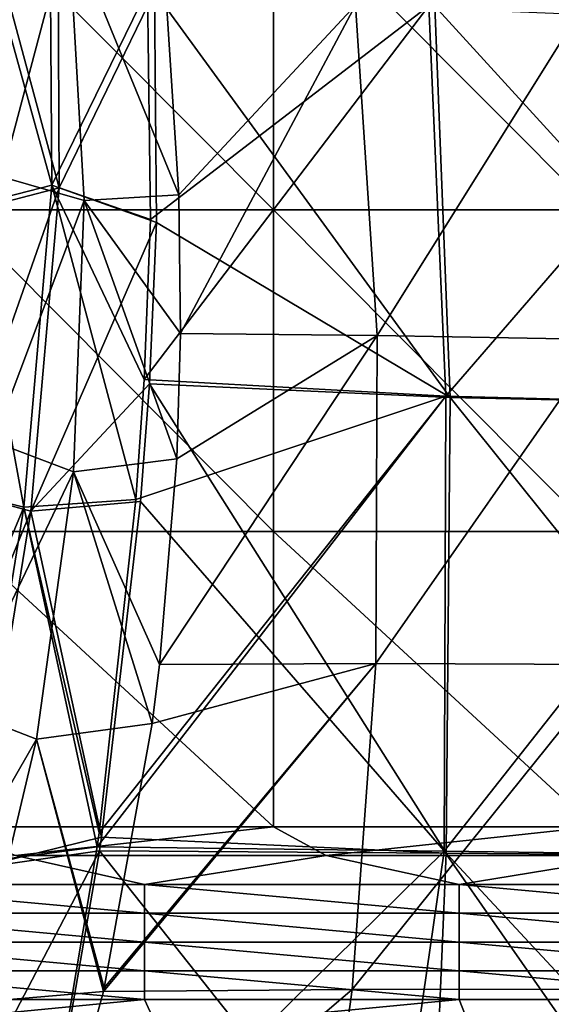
# Model space of a CAD drawing. Header units: millimetres. Extents: x -280 to 280, y 0 to 824.
# Tile 16 of 185: x -188 to -138, y 275 to 366. Entities that reach past the tile are written whole.
import ezdxf

# ---------------------------------------------------------------- set-up
doc = ezdxf.new("R2010")
doc.units = ezdxf.units.MM
doc.header["$LTSCALE"] = 101.851852
for name, color, linetype in [('115', 7, 'CONTINUOUS'), ('116', 7, 'CONTINUOUS'), ('47', 7, 'CONTINUOUS'), ('48', 7, 'CONTINUOUS'), ('58', 7, 'CONTINUOUS'), ('60', 7, 'CONTINUOUS'), ('93', 7, 'CONTINUOUS'), ('94', 7, 'CONTINUOUS')]:
    doc.layers.add(name, color=color, linetype=linetype)

msp = doc.modelspace()

# ---------------------------------------------------------------- linework, layer by layer
at = {"layer": '115', "linetype": 'Continuous'}
for points in [[(-192.665, 349.03, -383.149), (-192.598, 378.867, -372.909), (-184.894, 351.047, -392.456), (-192.665, 349.03, -383.149)], [(-184.894, 351.047, -392.456), (-192.598, 378.867, -372.909), (-185.078, 377.828, -383.494), (-184.894, 351.047, -392.456)], [(-184.894, 351.047, -392.456), (-185.078, 377.828, -383.494), (-175.966, 369.306, -395.3), (-184.894, 351.047, -392.456)], [(-175.682, 347.814, -402.045), (-184.894, 351.047, -392.456), (-175.966, 369.306, -395.3), (-175.682, 347.814, -402.045)], [(-187.487, 320.993, -404.662), (-192.665, 349.03, -383.149), (-184.894, 351.047, -392.456), (-187.487, 320.993, -404.662)], [(-187.487, 320.993, -404.662), (-184.894, 351.047, -392.456), (-177.03, 321.72, -411.793), (-187.487, 320.993, -404.662)], [(-177.03, 321.72, -411.793), (-184.894, 351.047, -392.456), (-176.256, 332.899, -407.438), (-177.03, 321.72, -411.793)], [(-176.256, 332.899, -407.438), (-184.894, 351.047, -392.456), (-175.682, 347.814, -402.045), (-176.256, 332.899, -407.438)], [(-194.969, 322.87, -393.493), (-192.665, 349.03, -383.149), (-187.487, 320.993, -404.662), (-194.969, 322.87, -393.493)], [(-199.68, 291.722, -407.017), (-194.969, 322.87, -393.493), (-187.487, 320.993, -404.662), (-199.68, 291.722, -407.017)], [(-180.48, 290.596, -425.077), (-187.487, 320.993, -404.662), (-177.03, 321.72, -411.793), (-180.48, 290.596, -425.077)], [(-192.863, 287.678, -420.118), (-199.68, 291.722, -407.017), (-187.487, 320.993, -404.662), (-192.863, 287.678, -420.118)], [(-192.863, 287.678, -420.118), (-187.487, 320.993, -404.662), (-180.66, 289.301, -425.661), (-192.863, 287.678, -420.118)], [(-180.66, 289.301, -425.661), (-187.487, 320.993, -404.662), (-180.48, 290.596, -425.077), (-180.66, 289.301, -425.661)], [(-187.154, 250.607, -444.108), (-192.863, 287.678, -420.118), (-180.66, 289.301, -425.661), (-187.154, 250.607, -444.108)], [(-187.154, 250.607, -444.108), (-194.586, 250.776, -442.717), (-192.863, 287.678, -420.118), (-187.154, 250.607, -444.108)]]:
    msp.add_3dface(points, dxfattribs=at)
at = {"layer": '116', "linetype": 'Continuous'}
for points in [[(-117.787, 366.457, -434.207), (-149.721, 367.772, -416.324), (-127.384, 396.582, -430.483), (-117.787, 366.457, -434.207)], [(-175.682, 347.814, -402.045), (-175.966, 369.306, -395.3), (-149.721, 367.772, -416.324), (-175.682, 347.814, -402.045)], [(-176.256, 332.899, -407.438), (-175.682, 347.814, -402.045), (-149.721, 367.772, -416.324), (-176.256, 332.899, -407.438)], [(-176.256, 332.899, -407.438), (-149.721, 367.772, -416.324), (-148.132, 331.353, -422.863), (-176.256, 332.899, -407.438)], [(-149.721, 367.772, -416.324), (-117.787, 366.457, -434.207), (-148.132, 331.353, -422.863), (-149.721, 367.772, -416.324)], [(-148.132, 331.353, -422.863), (-117.787, 366.457, -434.207), (-115.493, 330.505, -436.1), (-148.132, 331.353, -422.863)], [(-177.03, 321.72, -411.793), (-176.256, 332.899, -407.438), (-148.132, 331.353, -422.863), (-177.03, 321.72, -411.793)], [(-180.66, 289.301, -425.661), (-180.48, 290.596, -425.077), (-148.132, 331.353, -422.863), (-180.66, 289.301, -425.661)], [(-180.66, 289.301, -425.661), (-148.132, 331.353, -422.863), (-148.296, 288.881, -433.186), (-180.66, 289.301, -425.661)], [(-180.48, 290.596, -425.077), (-177.03, 321.72, -411.793), (-148.132, 331.353, -422.863), (-180.48, 290.596, -425.077)], [(-148.132, 331.353, -422.863), (-115.493, 330.505, -436.1), (-148.296, 288.881, -433.186), (-148.132, 331.353, -422.863)], [(-148.296, 288.881, -433.186), (-115.493, 330.505, -436.1), (-113.565, 288.435, -439.86), (-148.296, 288.881, -433.186)], [(-187.154, 250.607, -444.108), (-180.66, 289.301, -425.661), (-148.296, 288.881, -433.186), (-187.154, 250.607, -444.108)], [(-153.852, 250.468, -444.165), (-187.154, 250.607, -444.108), (-148.296, 288.881, -433.186), (-153.852, 250.468, -444.165)], [(-121.401, 250.322, -444.2), (-153.852, 250.468, -444.165), (-148.296, 288.881, -433.186), (-121.401, 250.322, -444.2)], [(-121.401, 250.322, -444.2), (-148.296, 288.881, -433.186), (-113.565, 288.435, -439.86), (-121.401, 250.322, -444.2)]]:
    msp.add_3dface(points, dxfattribs=at)
at = {"layer": '47', "linetype": 'Continuous'}
for points in [[(-189.529, 351.795, -380.129), (-190.878, 376.811, -372.461), (-183.323, 375.298, -382.902), (-189.529, 351.795, -380.129)], [(-181.877, 349.598, -390.393), (-189.529, 351.795, -380.129), (-183.323, 375.298, -382.902), (-181.877, 349.598, -390.393)], [(-181.877, 349.598, -390.393), (-183.323, 375.298, -382.902), (-173.037, 350.142, -398.547), (-181.877, 349.598, -390.393)], [(-173.037, 350.142, -398.547), (-183.323, 375.298, -382.902), (-174.212, 368.555, -393.778), (-173.037, 350.142, -398.547)], [(-190.36, 327.113, -389.089), (-189.529, 351.795, -380.129), (-181.877, 349.598, -390.393), (-190.36, 327.113, -389.089)], [(-172.884, 337.185, -402.519), (-181.877, 349.598, -390.393), (-173.037, 350.142, -398.547), (-172.884, 337.185, -402.519)], [(-182.869, 324.28, -399.663), (-190.36, 327.113, -389.089), (-181.877, 349.598, -390.393), (-182.869, 324.28, -399.663)], [(-182.869, 324.28, -399.663), (-181.877, 349.598, -390.393), (-173.232, 325.507, -406.545), (-182.869, 324.28, -399.663)], [(-173.232, 325.507, -406.545), (-181.877, 349.598, -390.393), (-172.884, 337.185, -402.519), (-173.232, 325.507, -406.545)], [(-193.475, 302.099, -399.634), (-190.36, 327.113, -389.089), (-182.869, 324.28, -399.663), (-193.475, 302.099, -399.634)], [(-174.831, 306.298, -414.107), (-182.869, 324.28, -399.663), (-173.232, 325.507, -406.545), (-174.831, 306.298, -414.107)], [(-186.298, 299.343, -410.714), (-193.475, 302.099, -399.634), (-182.869, 324.28, -399.663), (-186.298, 299.343, -410.714)], [(-186.298, 299.343, -410.714), (-182.869, 324.28, -399.663), (-175.526, 300.814, -416.484), (-186.298, 299.343, -410.714)], [(-175.526, 300.814, -416.484), (-182.869, 324.28, -399.663), (-174.831, 306.298, -414.107), (-175.526, 300.814, -416.484)], [(-198.864, 277.443, -411.523), (-193.475, 302.099, -399.634), (-186.298, 299.343, -410.714), (-198.864, 277.443, -411.523)], [(-179.994, 276.154, -428.404), (-186.298, 299.343, -410.714), (-175.526, 300.814, -416.484), (-179.994, 276.154, -428.404)], [(-192.165, 274.788, -423.545), (-198.864, 277.443, -411.523), (-186.298, 299.343, -410.714), (-192.165, 274.788, -423.545)], [(-192.165, 274.788, -423.545), (-186.298, 299.343, -410.714), (-180.074, 275.801, -428.59), (-192.165, 274.788, -423.545)], [(-180.074, 275.801, -428.59), (-186.298, 299.343, -410.714), (-179.994, 276.154, -428.404), (-180.074, 275.801, -428.59)], [(-187.154, 250.161, -443.213), (-192.165, 274.788, -423.545), (-180.074, 275.801, -428.59), (-187.154, 250.161, -443.213)], [(-187.154, 250.161, -443.213), (-200.47, 250.615, -438.156), (-192.165, 274.788, -423.545), (-187.154, 250.161, -443.213)]]:
    msp.add_3dface(points, dxfattribs=at)
at = {"layer": '48', "linetype": 'Continuous'}
for points in [[(-173.037, 350.142, -398.547), (-174.212, 368.555, -393.778), (-156.551, 367.817, -409.026), (-173.037, 350.142, -398.547)], [(-172.884, 337.185, -402.519), (-173.037, 350.142, -398.547), (-156.551, 367.817, -409.026), (-172.884, 337.185, -402.519)], [(-172.884, 337.185, -402.519), (-156.551, 367.817, -409.026), (-154.55, 337.016, -414.403), (-172.884, 337.185, -402.519)], [(-156.551, 367.817, -409.026), (-135.79, 366.991, -423.002), (-154.55, 337.016, -414.403), (-156.551, 367.817, -409.026)], [(-154.55, 337.016, -414.403), (-135.79, 366.991, -423.002), (-133.55, 336.642, -425.64), (-154.55, 337.016, -414.403)], [(-173.232, 325.507, -406.545), (-172.884, 337.185, -402.519), (-154.55, 337.016, -414.403), (-173.232, 325.507, -406.545)], [(-174.831, 306.298, -414.107), (-173.232, 325.507, -406.545), (-154.55, 337.016, -414.403), (-174.831, 306.298, -414.107)], [(-174.831, 306.298, -414.107), (-154.55, 337.016, -414.403), (-154.654, 306.408, -422.227), (-174.831, 306.298, -414.107)], [(-154.55, 337.016, -414.403), (-133.55, 336.642, -425.64), (-154.654, 306.408, -422.227), (-154.55, 337.016, -414.403)], [(-154.654, 306.408, -422.227), (-133.55, 336.642, -425.64), (-132.497, 306.32, -430.103), (-154.654, 306.408, -422.227)], [(-180.074, 275.801, -428.59), (-179.994, 276.154, -428.404), (-154.654, 306.408, -422.227), (-180.074, 275.801, -428.59)], [(-156.863, 275.993, -432.498), (-180.074, 275.801, -428.59), (-154.654, 306.408, -422.227), (-156.863, 275.993, -432.498)], [(-179.994, 276.154, -428.404), (-175.526, 300.814, -416.484), (-154.654, 306.408, -422.227), (-179.994, 276.154, -428.404)], [(-175.526, 300.814, -416.484), (-174.831, 306.298, -414.107), (-154.654, 306.408, -422.227), (-175.526, 300.814, -416.484)], [(-156.863, 275.993, -432.498), (-154.654, 306.408, -422.227), (-132.497, 306.32, -430.103), (-156.863, 275.993, -432.498)], [(-132.629, 276.024, -436.393), (-156.863, 275.993, -432.498), (-132.497, 306.32, -430.103), (-132.629, 276.024, -436.393)], [(-160.418, 250.161, -443.213), (-187.154, 250.161, -443.213), (-156.863, 275.993, -432.498), (-160.418, 250.161, -443.213)], [(-187.154, 250.161, -443.213), (-180.074, 275.801, -428.59), (-156.863, 275.993, -432.498), (-187.154, 250.161, -443.213)], [(-133.681, 250.161, -443.213), (-160.418, 250.161, -443.213), (-132.629, 276.024, -436.393), (-133.681, 250.161, -443.213)], [(-132.629, 276.024, -436.393), (-160.418, 250.161, -443.213), (-156.863, 275.993, -432.498), (-132.629, 276.024, -436.393)]]:
    msp.add_3dface(points, dxfattribs=at)
at = {"layer": '58', "linetype": 'Continuous'}
for points in [[(-194.055, 291.163, 12.938), (-188.266, 288.479, -16.926), (-164.2, 291.163, 12.938), (-194.055, 291.163, 12.938)], [(-188.266, 288.479, -16.926), (-159.302, 288.479, -16.926), (-164.2, 291.163, 12.938), (-188.266, 288.479, -16.926)], [(-164.2, 291.163, 12.938), (-159.302, 288.479, -16.926), (-134.346, 291.163, 12.938), (-164.2, 291.163, 12.938)], [(-159.302, 288.479, -16.926), (-130.338, 288.479, -16.926), (-134.346, 291.163, 12.938), (-159.302, 288.479, -16.926)], [(-176.25, 285.791, -46.82), (-188.266, 288.479, -16.926), (-205.625, 285.791, -46.82), (-176.25, 285.791, -46.82)], [(-159.302, 288.479, -16.926), (-188.266, 288.479, -16.926), (-176.25, 285.791, -46.82), (-159.302, 288.479, -16.926)], [(-146.875, 285.791, -46.82), (-159.302, 288.479, -16.926), (-176.25, 285.791, -46.82), (-146.875, 285.791, -46.82)], [(-130.338, 288.479, -16.926), (-159.302, 288.479, -16.926), (-146.875, 285.791, -46.82), (-130.338, 288.479, -16.926)], [(-117.5, 285.791, -46.82), (-130.338, 288.479, -16.926), (-146.875, 285.791, -46.82), (-117.5, 285.791, -46.82)], [(-176.25, 285.791, -46.82), (-205.625, 285.791, -46.82), (-176.25, 283.104, -76.714), (-176.25, 285.791, -46.82)], [(-176.25, 283.104, -76.714), (-205.625, 285.791, -46.82), (-205.625, 283.104, -76.714), (-176.25, 283.104, -76.714)], [(-146.875, 285.791, -46.82), (-176.25, 285.791, -46.82), (-146.875, 283.104, -76.714), (-146.875, 285.791, -46.82)], [(-146.875, 283.104, -76.714), (-176.25, 285.791, -46.82), (-176.25, 283.104, -76.714), (-146.875, 283.104, -76.714)], [(-117.5, 285.791, -46.82), (-146.875, 285.791, -46.82), (-117.5, 283.104, -76.714), (-117.5, 285.791, -46.82)], [(-117.5, 283.104, -76.714), (-146.875, 285.791, -46.82), (-146.875, 283.104, -76.714), (-117.5, 283.104, -76.714)], [(-176.25, 283.104, -76.714), (-205.625, 283.104, -76.714), (-176.25, 280.417, -106.608), (-176.25, 283.104, -76.714)], [(-176.25, 280.417, -106.608), (-205.625, 283.104, -76.714), (-205.625, 280.417, -106.608), (-176.25, 280.417, -106.608)], [(-146.875, 283.104, -76.714), (-176.25, 283.104, -76.714), (-146.875, 280.417, -106.608), (-146.875, 283.104, -76.714)], [(-146.875, 280.417, -106.608), (-176.25, 283.104, -76.714), (-176.25, 280.417, -106.608), (-146.875, 280.417, -106.608)], [(-117.5, 283.104, -76.714), (-146.875, 283.104, -76.714), (-117.5, 280.417, -106.608), (-117.5, 283.104, -76.714)], [(-117.5, 280.417, -106.608), (-146.875, 283.104, -76.714), (-146.875, 280.417, -106.608), (-117.5, 280.417, -106.608)], [(-176.25, 280.417, -106.608), (-205.625, 280.417, -106.608), (-176.25, 277.73, -136.502), (-176.25, 280.417, -106.608)], [(-176.25, 277.73, -136.502), (-205.625, 280.417, -106.608), (-205.625, 277.73, -136.502), (-176.25, 277.73, -136.502)], [(-146.875, 280.417, -106.608), (-176.25, 280.417, -106.608), (-146.875, 277.73, -136.502), (-146.875, 280.417, -106.608)], [(-146.875, 277.73, -136.502), (-176.25, 280.417, -106.608), (-176.25, 277.73, -136.502), (-146.875, 277.73, -136.502)], [(-117.5, 280.417, -106.608), (-146.875, 280.417, -106.608), (-117.5, 277.73, -136.502), (-117.5, 280.417, -106.608)], [(-117.5, 277.73, -136.502), (-146.875, 280.417, -106.608), (-146.875, 277.73, -136.502), (-117.5, 277.73, -136.502)], [(-205.625, 275.043, -166.396), (-176.25, 275.043, -166.396), (-205.625, 277.73, -136.502), (-205.625, 275.043, -166.396)], [(-176.25, 275.043, -166.396), (-176.25, 277.73, -136.502), (-205.625, 277.73, -136.502), (-176.25, 275.043, -166.396)], [(-176.25, 275.043, -166.396), (-146.875, 275.043, -166.396), (-176.25, 277.73, -136.502), (-176.25, 275.043, -166.396)], [(-146.875, 275.043, -166.396), (-146.875, 277.73, -136.502), (-176.25, 277.73, -136.502), (-146.875, 275.043, -166.396)], [(-146.875, 275.043, -166.396), (-117.5, 275.043, -166.396), (-146.875, 277.73, -136.502), (-146.875, 275.043, -166.396)], [(-117.5, 275.043, -166.396), (-117.5, 277.73, -136.502), (-146.875, 277.73, -136.502), (-117.5, 275.043, -166.396)], [(-176.25, 275.043, -166.396), (-205.625, 275.043, -166.396), (-204.15, 272.356, -196.29), (-176.25, 275.043, -166.396)], [(-174.986, 272.356, -196.29), (-176.25, 275.043, -166.396), (-204.15, 272.356, -196.29), (-174.986, 272.356, -196.29)], [(-146.875, 275.043, -166.396), (-176.25, 275.043, -166.396), (-174.986, 272.356, -196.29), (-146.875, 275.043, -166.396)], [(-145.821, 272.356, -196.29), (-146.875, 275.043, -166.396), (-174.986, 272.356, -196.29), (-145.821, 272.356, -196.29)], [(-117.5, 275.043, -166.396), (-146.875, 275.043, -166.396), (-145.821, 272.356, -196.29), (-117.5, 275.043, -166.396)], [(-116.657, 272.356, -196.29), (-117.5, 275.043, -166.396), (-145.821, 272.356, -196.29), (-116.657, 272.356, -196.29)]]:
    msp.add_3dface(points, dxfattribs=at)
at = {"layer": '60', "linetype": 'Continuous'}
for points in [[(-194.055, 348.718, 11.739), (-164.2, 348.718, 11.739), (-194.055, 378.726, 11.114), (-194.055, 348.718, 11.739)], [(-194.055, 378.726, 11.114), (-164.2, 348.718, 11.739), (-164.2, 378.726, 11.114), (-194.055, 378.726, 11.114)], [(-164.2, 348.718, 11.739), (-134.346, 348.718, 11.739), (-164.2, 378.726, 11.114), (-164.2, 348.718, 11.739)], [(-164.2, 378.726, 11.114), (-134.346, 348.718, 11.739), (-134.346, 378.726, 11.114), (-164.2, 378.726, 11.114)], [(-194.055, 318.71, 12.364), (-164.2, 318.71, 12.364), (-194.055, 348.718, 11.739), (-194.055, 318.71, 12.364)], [(-194.055, 348.718, 11.739), (-164.2, 318.71, 12.364), (-164.2, 348.718, 11.739), (-194.055, 348.718, 11.739)], [(-164.2, 318.71, 12.364), (-134.346, 318.71, 12.364), (-164.2, 348.718, 11.739), (-164.2, 318.71, 12.364)], [(-164.2, 348.718, 11.739), (-134.346, 318.71, 12.364), (-134.346, 348.718, 11.739), (-164.2, 348.718, 11.739)], [(-194.055, 291.163, 12.938), (-164.2, 291.163, 12.938), (-194.055, 318.71, 12.364), (-194.055, 291.163, 12.938)], [(-194.055, 318.71, 12.364), (-164.2, 291.163, 12.938), (-164.2, 318.71, 12.364), (-194.055, 318.71, 12.364)], [(-164.2, 291.163, 12.938), (-134.346, 291.163, 12.938), (-164.2, 318.71, 12.364), (-164.2, 291.163, 12.938)], [(-164.2, 318.71, 12.364), (-134.346, 291.163, 12.938), (-134.346, 318.71, 12.364), (-164.2, 318.71, 12.364)]]:
    msp.add_3dface(points, dxfattribs=at)
at = {"layer": '93', "linetype": 'Continuous'}
for points in [[(-191.763, 378.748, -372.371), (-191.836, 348.796, -382.64), (-184.186, 350.775, -391.805), (-191.763, 378.748, -372.371)], [(-184.309, 377.694, -382.87), (-191.763, 378.748, -372.371), (-184.186, 350.775, -391.805), (-184.309, 377.694, -382.87)], [(-184.309, 377.694, -382.87), (-184.186, 350.775, -391.805), (-175.29, 369.116, -394.587), (-184.309, 377.694, -382.87)], [(-175.29, 369.116, -394.587), (-184.186, 350.775, -391.805), (-175.111, 347.537, -401.273), (-175.29, 369.116, -394.587)], [(-191.836, 348.796, -382.64), (-194.116, 322.586, -393.055), (-184.186, 350.775, -391.805), (-191.836, 348.796, -382.64)], [(-184.186, 350.775, -391.805), (-194.116, 322.586, -393.055), (-186.838, 320.622, -403.998), (-184.186, 350.775, -391.805)], [(-184.186, 350.775, -391.805), (-186.838, 320.622, -403.998), (-175.111, 347.537, -401.273), (-184.186, 350.775, -391.805)], [(-175.111, 347.537, -401.273), (-186.838, 320.622, -403.998), (-175.775, 332.505, -406.652), (-175.111, 347.537, -401.273)], [(-175.775, 332.505, -406.652), (-186.838, 320.622, -403.998), (-176.6, 321.514, -410.897), (-175.775, 332.505, -406.652)], [(-194.116, 322.586, -393.055), (-198.781, 291.418, -406.7), (-186.838, 320.622, -403.998), (-194.116, 322.586, -393.055)], [(-186.838, 320.622, -403.998), (-198.781, 291.418, -406.7), (-192.266, 287.235, -419.448), (-186.838, 320.622, -403.998)], [(-186.838, 320.622, -403.998), (-192.266, 287.235, -419.448), (-180.255, 290.206, -424.183), (-186.838, 320.622, -403.998)], [(-176.6, 321.514, -410.897), (-186.838, 320.622, -403.998), (-180.255, 290.206, -424.183), (-176.6, 321.514, -410.897)], [(-180.255, 290.206, -424.183), (-192.266, 287.235, -419.448), (-180.439, 288.938, -424.754), (-180.255, 290.206, -424.183)], [(-192.266, 287.235, -419.448), (-200.47, 250.615, -438.156), (-180.439, 288.938, -424.754), (-192.266, 287.235, -419.448)], [(-180.439, 288.938, -424.754), (-200.47, 250.615, -438.156), (-187.154, 250.161, -443.213), (-180.439, 288.938, -424.754)]]:
    msp.add_3dface(points, dxfattribs=at)
at = {"layer": '94', "linetype": 'Continuous'}
for points in [[(-175.29, 369.116, -394.587), (-175.111, 347.537, -401.273), (-147.717, 331.224, -421.96), (-175.29, 369.116, -394.587)], [(-149.169, 367.721, -415.492), (-175.29, 369.116, -394.587), (-147.717, 331.224, -421.96), (-149.169, 367.721, -415.492)], [(-117.37, 366.484, -433.299), (-149.169, 367.721, -415.492), (-115.172, 330.507, -435.151), (-117.37, 366.484, -433.299)], [(-115.172, 330.507, -435.151), (-149.169, 367.721, -415.492), (-147.717, 331.224, -421.96), (-115.172, 330.507, -435.151)], [(-175.111, 347.537, -401.273), (-175.775, 332.505, -406.652), (-147.717, 331.224, -421.96), (-175.111, 347.537, -401.273)], [(-175.775, 332.505, -406.652), (-176.6, 321.514, -410.897), (-148.093, 288.715, -432.216), (-175.775, 332.505, -406.652)], [(-147.717, 331.224, -421.96), (-175.775, 332.505, -406.652), (-148.093, 288.715, -432.216), (-147.717, 331.224, -421.96)], [(-113.404, 288.431, -438.869), (-147.717, 331.224, -421.96), (-148.093, 288.715, -432.216), (-113.404, 288.431, -438.869)], [(-115.172, 330.507, -435.151), (-147.717, 331.224, -421.96), (-113.404, 288.431, -438.869), (-115.172, 330.507, -435.151)], [(-176.6, 321.514, -410.897), (-180.255, 290.206, -424.183), (-148.093, 288.715, -432.216), (-176.6, 321.514, -410.897)], [(-180.255, 290.206, -424.183), (-180.439, 288.938, -424.754), (-148.093, 288.715, -432.216), (-180.255, 290.206, -424.183)], [(-180.439, 288.938, -424.754), (-187.154, 250.161, -443.213), (-149.723, 250.161, -443.213), (-180.439, 288.938, -424.754)], [(-148.093, 288.715, -432.216), (-180.439, 288.938, -424.754), (-149.723, 250.161, -443.213), (-148.093, 288.715, -432.216)], [(-112.292, 250.161, -443.213), (-148.093, 288.715, -432.216), (-149.723, 250.161, -443.213), (-112.292, 250.161, -443.213)], [(-113.404, 288.431, -438.869), (-148.093, 288.715, -432.216), (-112.292, 250.161, -443.213), (-113.404, 288.431, -438.869)]]:
    msp.add_3dface(points, dxfattribs=at)

doc.saveas('drawing.dxf')
